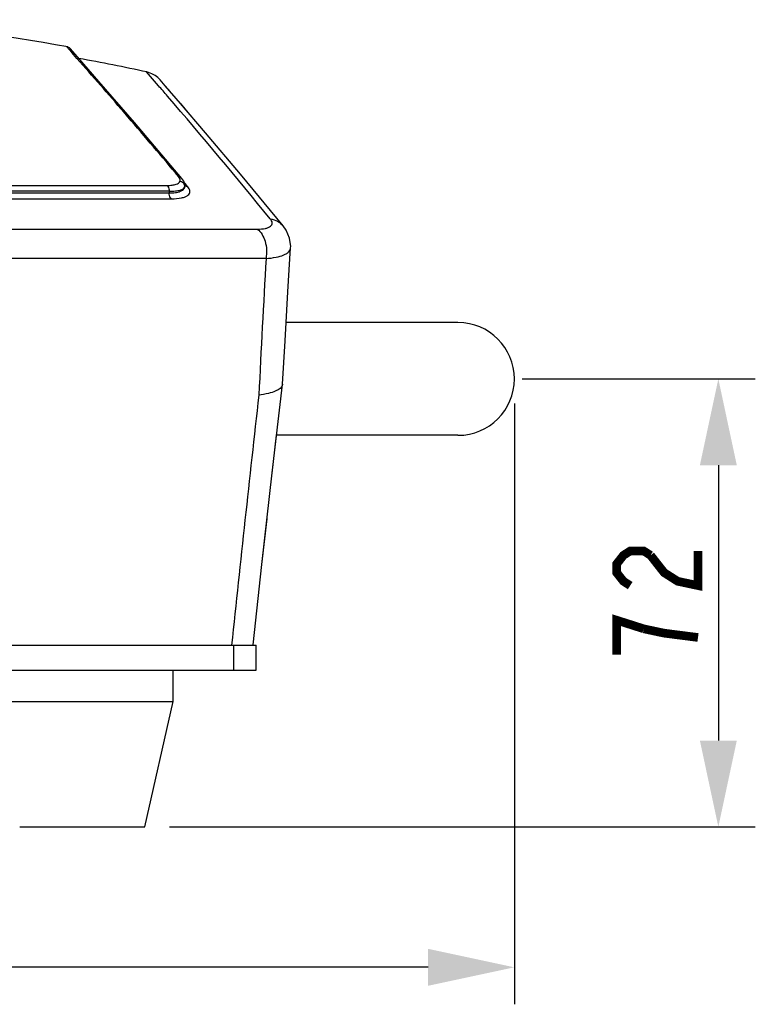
# Model space of a CAD drawing. Header units: millimetres. Extents: x -192 to 265, y -68 to 200.
# Tile 14 of 47: x -5 to 25, y 37 to 77. Entities that reach past the tile are written whole.
import ezdxf

# ---------------------------------------------------------------- set-up
doc = ezdxf.new("R2010")
doc.units = ezdxf.units.MM
doc.header["$LTSCALE"] = 16.335
doc.layers.get('0').update_dxf_attribs({"linetype": 'CONTINUOUS'})
doc.layers.add('02___PRT_ALL_AXES', color=7, linetype='CONTINUOUS')

# ---------------------------------------------------------------- blocks, each defined once
blk = doc.blocks.new('_FILLED')
at = {"color": 0, "linetype": 'ByBlock'}
blk.add_solid([(0, 0), (-1, 0.214), (-1, -0.214)], dxfattribs=at)

msp = doc.modelspace()

# ---------------------------------------------------------------- linework, layer by layer
at = {"color": 7, "linetype": 'Continuous'}
for p, q in [((-2.67423, 76.01927), (-2.67484, 76.01996)), ((-2.66637, 76.01039), (-2.67423, 76.01927)), ((-2.46212, 75.77943), (-2.66637, 76.01039)), ((-2.23863, 75.60953), (-2.52923, 75.93827)), ((-2.25364, 75.54312), (-2.46212, 75.77943)), ((-2.17918, 75.54183), (-2.23883, 75.60976)), ((-1.36428, 74.61377), (-2.23863, 75.60953)), ((1.0531, 74.43628), (0.56817, 74.99569)), ((0.08057, 72.9458), (-1.36428, 74.61377)), ((1.54123, 74.18493), (1.32658, 74.43335)), ((2.32524, 73.27318), (1.94068, 73.72264)), ((-0.34206, 73.34957), (-0.35639, 73.3662)), ((-0.33371, 73.33988), (-0.34206, 73.34957)), ((-0.27695, 73.27398), (-0.33371, 73.33988)), ((-0.18236, 73.16407), (-0.27695, 73.27398)), ((2.00511, 70.67825), (0.08057, 72.9458)), ((3.55628, 71.82382), (2.96034, 72.53088)), ((2.08139, 70.5647), (2.00507, 70.67825)), ((6.11121, 68.75047), (4.37503, 70.85235)), ((-41.03282, 70.3935), (1.39669, 70.3935)), ((2.12823, 70.41486), (2.08139, 70.5647)), ((2.14482, 70.45232), (2.09736, 70.50883)), ((2.12503, 70.33289), (2.13088, 70.37781)), ((2.13088, 70.37807), (2.12823, 70.41486)), ((2.13088, 70.37781), (2.13088, 70.37803)), ((2.13128, 70.37287), (2.13088, 70.37783)), ((2.13162, 70.36913), (2.13128, 70.37287)), ((2.17407, 70.41748), (2.14482, 70.45232)), ((2.17887, 70.41176), (2.17407, 70.41748)), ((2.23871, 70.34043), (2.17887, 70.41176)), ((1.48848, 70.15806), (-41.12462, 70.15806)), ((-41.12462, 70.08804), (1.48848, 70.08804)), ((1.48848, 70.15806), (1.48848, 70.08804)), ((-41.21572, 69.85309), (1.57959, 69.85309)), ((6.11121, 68.75047), (6.11236, 68.74906)), ((-44.69737, 68.62247), (5.06124, 68.62247)), ((6.30418, 66.07748), (6.41351, 67.86546)), ((5.41422, 67.43257), (-45.05035, 67.43257)), ((6.22972, 64.83549), (6.24446, 65.08143)), ((13.20193, 64.83549), (6.22971, 64.83549)), ((6.0818, 62.33395), (6.08091, 62.32368)), ((15.79863, 62.54949), (25.26302, 62.54949)), ((15.48793, 61.54949), (15.48793, 37.19492)), ((5.66731, 58.73153), (5.8437, 60.26349)), ((13.20193, 60.26349), (5.84369, 60.26349)), ((23.76302, 59.04949), (23.76302, 47.88849)), ((5.24882, 55.02267), (5.45808, 56.87731)), ((-9.21791, 51.75449), (5.01417, 51.75449)), ((4.10254, 50.73849), (4.10254, 51.75449)), ((5.01423, 50.73849), (5.01423, 51.75449)), ((-9.02307, 50.73849), (5.01417, 50.73849)), ((1.50193, 44.38849), (25.26302, 44.38849)), ((11.98793, 38.69492), (-51.87807, 38.69492))]:
    msp.add_line(p, q, dxfattribs=at)
for points in [[(1.12209, 74.66887), (1.02708, 74.76451), (0.91473, 74.85039), (0.78555, 74.92267), (0.6409, 74.97728), (0.56817, 74.99569)], [(1.94173, 73.72142), (1.32702, 74.43285), (1.12209, 74.66887)], [(6.11121, 68.75047), (4.37711, 70.84989), (2.96195, 72.529), (1.94173, 73.72142)], [(6.41348, 67.86499), (6.41561, 67.92152), (6.37115, 68.25979), (6.22993, 68.58295), (6.11235, 68.74904)], [(6.0818, 62.33395), (6.18527, 64.09432), (6.30462, 66.08471), (6.41351, 67.86546)], [(4.88876, 51.76836), (5.24974, 55.03105), (5.66819, 58.7393), (6.08091, 62.3237)]]:
    msp.add_lwpolyline(points, dxfattribs=at)
at = {"color": 7, "linetype": 'Continuous', "const_width": 0.35}
for points in [[(20.18801, 54.17024), (19.91302, 54.34555), (19.63803, 54.69618), (19.63803, 55.0468), (19.91302, 55.39743), (20.18801, 55.57274), (20.73802, 55.57274), (21.01301, 55.39743)], [(21.01301, 55.39743), (21.56301, 54.69618), (22.11302, 54.34555), (22.93802, 54.17024), (22.93802, 55.57274)], [(20.73802, 52.41711), (19.63803, 52.76774), (19.63803, 51.36524)], [(22.93802, 52.06649), (21.56301, 52.2418), (20.73802, 52.41711)]]:
    msp.add_lwpolyline(points, dxfattribs=at)
at = {"color": 7, "linetype": 'Continuous'}
for centre, radius, start, end in [((-19.81807, -20.18194), 97.71743, 79.8639858, 84.6688657), ((-2.7194, 75.7699), 0.254, 41.520079, 76.659953), ((-199.19707, -98.01409), 262.50489, 40.7579706, 41.3882497), ((-19.81807, -20.18194), 97.33643, 77.9037005, 79.5592995), ((-195.80177, -95.72135), 260.20272, 40.7160317, 40.8395172), ((-188.35323, -89.37313), 250.41608, 39.2419229, 40.7268119), ((-192.39646, -92.17024), 253.53835, 39.9853506, 40.7007026), ((1.87952, 70.32441), 0.24581, 11.825501, 27.165225), ((2.25679, 70.54366), 0.20257, 220.362789, 232.88781), ((1.8897, 70.32651), 0.23542, 1.551967, 11.832238), ((1298.4481, -3.6115), 1294.98412, 176.85511951, 177.10059636), ((13.20193, 62.54949), 2.286, 270, 90), ((1377.91829, -92.5684), 1381.45883, 173.58035281, 174.00328935)]:
    msp.add_arc(centre, radius, start, end, dxfattribs=at)
for points in [[(1.86684, 70.7514), (1.9186, 70.74514), (1.9716, 70.71823), (2.00511, 70.67828)], [(1.92852, 70.56878), (1.99817, 70.55177), (2.06545, 70.50041), (2.09822, 70.43664)], [(2.23871, 70.34043), (2.20161, 70.34511), (2.16439, 70.35956), (2.13456, 70.38212)]]:
    msp.add_open_spline(points, degree=3, dxfattribs=at)
for points, knots in [([(1.92491, 70.65417), (1.92223, 70.66222), (1.90787, 70.69737), (1.88572, 70.72887), (1.86684, 70.7514)], [0, 0, 0, 0, 0.22395756, 1, 1, 1, 1]), ([(1.39669, 70.3935), (1.4664, 70.39349), (1.59338, 70.40025), (1.77763, 70.43294), (1.90922, 70.50302), (1.92852, 70.56878)], [0, 0, 0, 0, 0.36010156, 0.64599736, 1, 1, 1, 1]), ([(1.39669, 70.3935), (1.41126, 70.3833), (1.47063, 70.31868), (1.48848, 70.22629), (1.48848, 70.15806)], [0, 0, 0, 0, 0.20683604, 1, 1, 1, 1]), ([(1.48848, 70.08804), (1.57237, 70.08802), (1.72356, 70.09614), (1.92065, 70.14102), (2.06243, 70.21519), (2.11542, 70.29468), (2.12503, 70.33289)], [0, 0, 0, 0, 0.34885193, 0.62685083, 0.83616078, 1, 1, 1, 1]), ([(1.48848, 70.15806), (1.57155, 70.15805), (1.72053, 70.16347), (1.91494, 70.19522), (2.05258, 70.2432), (2.11439, 70.30267), (2.12503, 70.33289)], [0, 0, 0, 0, 0.36404893, 0.65218868, 0.85956885, 1, 1, 1, 1]), ([(1.57959, 69.85309), (1.71656, 69.85306), (1.90694, 69.86381), (2.12907, 69.92531), (2.24081, 69.98291), (2.31333, 70.05875), (2.34348, 70.19275), (2.28373, 70.28674), (2.23871, 70.34043)], [0, 0, 0, 0, 0.38022941, 0.52389435, 0.63697098, 0.7260845, 0.80549224, 1, 1, 1, 1]), ([(1.92852, 70.56878), (1.93445, 70.58896), (1.93488, 70.61916), (1.92735, 70.64687), (1.92491, 70.65417)], [0, 0, 0, 0, 0.73201963, 1, 1, 1, 1]), ([(1.57959, 69.85309), (1.56511, 69.86337), (1.50624, 69.92804), (1.48848, 70.02004), (1.48848, 70.08804)], [0, 0, 0, 0, 0.20712284, 1, 1, 1, 1]), ([(5.06124, 68.62247), (5.1704, 68.62248), (5.32289, 68.63111), (5.50168, 68.68094), (5.59369, 68.72866), (5.6542, 68.79296), (5.67984, 68.90903), (5.62845, 68.99138), (5.58948, 69.03912)], [0, 0, 0, 0, 0.36617023, 0.50699373, 0.6198175, 0.7105714, 0.79328052, 1, 1, 1, 1]), ([(5.58948, 69.03912), (5.69103, 69.02412), (5.88811, 68.96026), (6.04821, 68.82759), (6.11121, 68.75047)], [0, 0, 0, 0, 0.50760788, 1, 1, 1, 1]), ([(5.06124, 68.62247), (5.21884, 68.50918), (5.43544, 68.09953), (5.45272, 67.66275), (5.41422, 67.43257)], [0, 0, 0, 0, 0.45405653, 1, 1, 1, 1]), ([(5.41422, 67.43257), (5.55203, 67.44127), (5.79791, 67.46873), (6.08107, 67.54285), (6.24997, 67.62925), (6.36014, 67.71361), (6.40975, 67.80623), (6.41349, 67.86505)], [0, 0, 0, 0, 0.35804882, 0.64054869, 0.75272127, 0.84718186, 1, 1, 1, 1]), ([(6.08092, 62.3237), (6.06652, 62.19961), (5.82349, 62.04942), (5.49205, 61.95188), (5.25317, 61.90923), (5.12171, 61.89209)], [0, 0, 0, 0, 0.34455922, 0.63432092, 1, 1, 1, 1])]:
    msp.add_open_spline(points, degree=3, knots=knots, dxfattribs=at)
at = {"layer": '02___PRT_ALL_AXES', "color": 7, "linetype": 'Continuous'}
for p, q in [((1.64493, 49.46849), (1.64493, 50.73849)), ((-5.72107, 49.46849), (1.64493, 49.46849)), ((0.50193, 44.38849), (1.64493, 49.46849)), ((-4.57804, 44.38849), (0.5019, 44.38849))]:
    msp.add_line(p, q, dxfattribs=at)

# ---------------------------------------------------------------- block references
at = {"color": 7, "linetype": 'Continuous', "xscale": 3.5, "yscale": 3.5, "zscale": 3.5}
for p, rotation in [((23.76302, 62.54949), 90), ((23.76302, 44.38849), 270)]:
    msp.add_blockref('_FILLED', p, dxfattribs=dict(at, rotation=rotation))
msp.add_blockref('_FILLED', (15.48793, 38.69492), dxfattribs=at)

doc.saveas('drawing.dxf')
